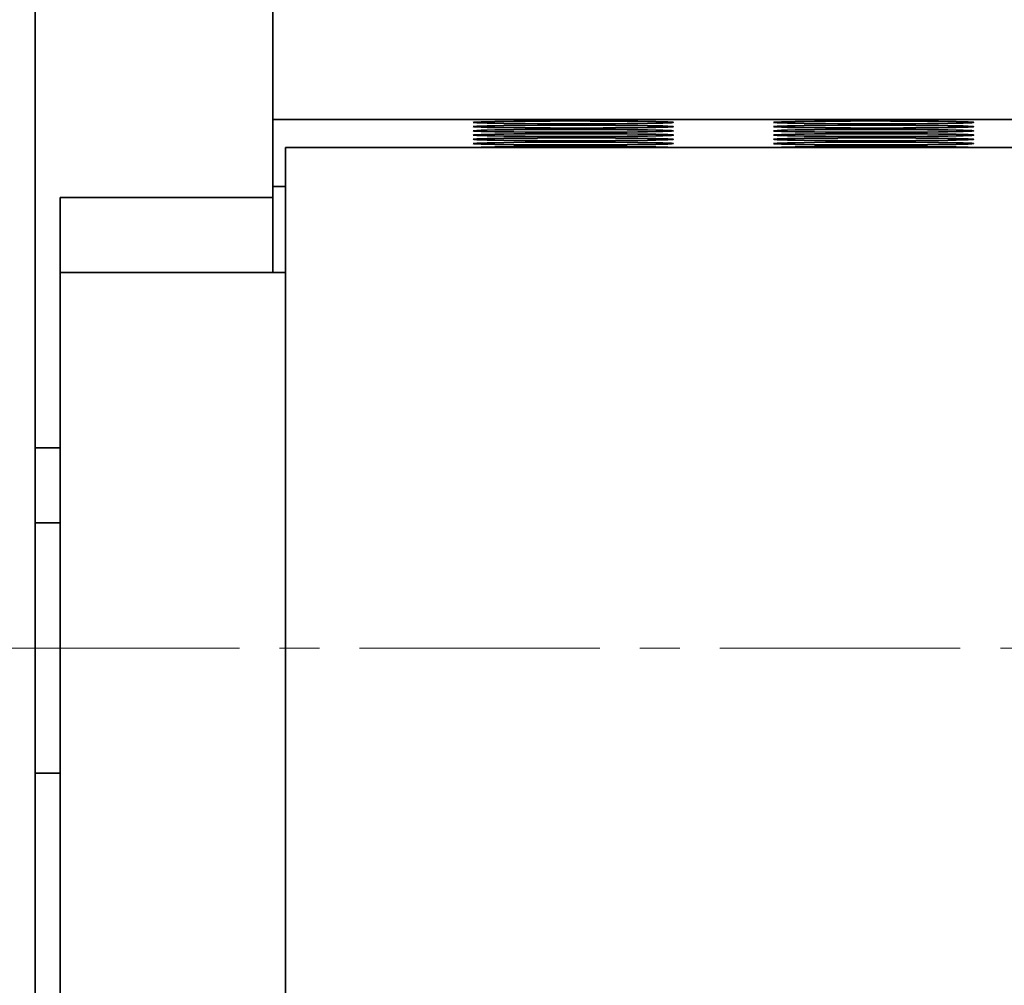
# Model space of a CAD drawing. Header units: millimetres. Extents: x -14862 to 14862, y -10512 to 10512.
# Tile 178 of 199: x 8051 to 8248, y 7004 to 7196. Entities that reach past the tile are written whole.
import ezdxf

# ---------------------------------------------------------------- set-up
doc = ezdxf.new("R2010")
doc.units = ezdxf.units.MM
doc.header["$LTSCALE"] = 4
doc.linetypes.add('点画线', pattern=[18, 12, -2, 2, -2])
doc.layers.add('中心线层', color=1, linetype='点画线', lineweight=18)
doc.layers.add('几何体', color=7, linetype='Continuous', lineweight=35)

msp = doc.modelspace()

# ---------------------------------------------------------------- linework, layer by layer
at = {"layer": '中心线层'}
msp.add_line((7903.271, 7070.9), (10714.982, 7070.9), dxfattribs=at)
at = {"layer": '几何体'}
for p, q in [((8054.482, 7220.9), (8054.482, 6920.9)), ((8101.982, 7176.452), (8101.982, 7206.45)), ((10501.982, 7176.452), (8101.982, 7176.452)), ((8101.982, 7176.452), (8101.982, 7163.066)), ((10504.482, 7170.9), (8104.482, 7170.9)), ((8104.482, 7170.9), (8104.482, 6970.9)), ((8104.482, 7163.066), (8101.982, 7163.066)), ((8101.982, 7145.9), (8101.982, 7163.066)), ((8101.982, 7160.9), (8059.482, 7160.9)), ((8059.482, 7160.572), (8059.482, 7160.9)), ((8059.482, 7145.9), (8059.482, 7160.572)), ((8104.482, 7145.9), (8059.482, 7145.9)), ((8059.482, 7141.845), (8059.482, 7145.9)), ((8059.482, 6995.9), (8059.482, 7141.845)), ((8059.482, 7110.9), (8054.482, 7110.9)), ((8059.482, 7095.9), (8054.482, 7095.9)), ((8054.482, 7045.9), (8059.482, 7045.9))]:
    msp.add_line(p, q, dxfattribs=at)
for points in [[(8141.982, 7175.889), (8142.16, 7175.927), (8142.693, 7175.964), (8143.569, 7175.999), (8144.774, 7176.033), (8146.286, 7176.064), (8148.078, 7176.092), (8150.118, 7176.116), (8152.37, 7176.136), (8154.794, 7176.152), (8157.346, 7176.163), (8159.98, 7176.169), (8162.65, 7176.171), (8165.309, 7176.167), (8167.907, 7176.158), (8170.401, 7176.145), (8172.744, 7176.127), (8174.895, 7176.104), (8176.815, 7176.078), (8178.471, 7176.049), (8179.832, 7176.016), (8180.875, 7175.982), (8181.581, 7175.945), (8181.937, 7175.908), (8181.937, 7175.87), (8181.581, 7175.833), (8180.875, 7175.797), (8179.832, 7175.762), (8178.471, 7175.73), (8176.815, 7175.7), (8174.895, 7175.674), (8172.744, 7175.652), (8170.401, 7175.634), (8167.907, 7175.62), (8165.309, 7175.611), (8162.65, 7175.608), (8159.98, 7175.609), (8157.346, 7175.615), (8154.794, 7175.626), (8152.37, 7175.642), (8150.118, 7175.662), (8148.078, 7175.687), (8146.286, 7175.715), (8144.774, 7175.746), (8143.569, 7175.779), (8142.693, 7175.815), (8142.16, 7175.852), (8141.982, 7175.889)], [(8141.982, 7175.044), (8142.16, 7175.082), (8142.693, 7175.119), (8143.569, 7175.154), (8144.774, 7175.188), (8146.286, 7175.219), (8148.078, 7175.247), (8150.118, 7175.271), (8152.37, 7175.291), (8154.794, 7175.307), (8157.346, 7175.318), (8159.98, 7175.324), (8162.65, 7175.326), (8165.309, 7175.322), (8167.907, 7175.313), (8170.401, 7175.3), (8172.744, 7175.282), (8174.895, 7175.259), (8176.815, 7175.233), (8178.471, 7175.204), (8179.832, 7175.171), (8180.875, 7175.137), (8181.581, 7175.1), (8181.937, 7175.063), (8181.937, 7175.025), (8181.581, 7174.988), (8180.875, 7174.952), (8179.832, 7174.917), (8178.471, 7174.885), (8176.815, 7174.855), (8174.895, 7174.829), (8172.744, 7174.807), (8170.401, 7174.789), (8167.907, 7174.775), (8165.309, 7174.766), (8162.65, 7174.763), (8159.98, 7174.764), (8157.346, 7174.77), (8154.794, 7174.781), (8152.37, 7174.797), (8150.118, 7174.817), (8148.078, 7174.842), (8146.286, 7174.87), (8144.774, 7174.901), (8143.569, 7174.934), (8142.693, 7174.97), (8142.16, 7175.007), (8141.982, 7175.044)], [(8141.982, 7174.199), (8142.16, 7174.237), (8142.693, 7174.274), (8143.569, 7174.309), (8144.774, 7174.343), (8146.286, 7174.374), (8148.078, 7174.402), (8150.118, 7174.426), (8152.37, 7174.446), (8154.794, 7174.462), (8157.346, 7174.473), (8159.98, 7174.479), (8162.65, 7174.481), (8165.309, 7174.477), (8167.907, 7174.468), (8170.401, 7174.455), (8172.744, 7174.437), (8174.895, 7174.414), (8176.815, 7174.388), (8178.471, 7174.359), (8179.832, 7174.326), (8180.875, 7174.292), (8181.581, 7174.255), (8181.937, 7174.218), (8181.937, 7174.18), (8181.581, 7174.143), (8180.875, 7174.107), (8179.832, 7174.072), (8178.471, 7174.04), (8176.815, 7174.01), (8174.895, 7173.984), (8172.744, 7173.962), (8170.401, 7173.944), (8167.907, 7173.93), (8165.309, 7173.921), (8162.65, 7173.918), (8159.98, 7173.919), (8157.346, 7173.925), (8154.794, 7173.936), (8152.37, 7173.952), (8150.118, 7173.972), (8148.078, 7173.997), (8146.286, 7174.025), (8144.774, 7174.056), (8143.569, 7174.089), (8142.693, 7174.125), (8142.16, 7174.162), (8141.982, 7174.199)], [(8201.982, 7175.889), (8202.16, 7175.927), (8202.693, 7175.964), (8203.569, 7175.999), (8204.774, 7176.033), (8206.286, 7176.064), (8208.078, 7176.092), (8210.118, 7176.116), (8212.37, 7176.136), (8214.794, 7176.152), (8217.346, 7176.163), (8219.98, 7176.169), (8222.65, 7176.171), (8225.309, 7176.167), (8227.907, 7176.158), (8230.401, 7176.145), (8232.744, 7176.127), (8234.895, 7176.104), (8236.815, 7176.078), (8238.471, 7176.049), (8239.832, 7176.016), (8240.875, 7175.982), (8241.581, 7175.945), (8241.937, 7175.908), (8241.937, 7175.87), (8241.581, 7175.833), (8240.875, 7175.797), (8239.832, 7175.762), (8238.471, 7175.73), (8236.815, 7175.7), (8234.895, 7175.674), (8232.744, 7175.652), (8230.401, 7175.634), (8227.907, 7175.62), (8225.309, 7175.611), (8222.65, 7175.608), (8219.98, 7175.609), (8217.346, 7175.615), (8214.794, 7175.626), (8212.37, 7175.642), (8210.118, 7175.662), (8208.078, 7175.687), (8206.286, 7175.715), (8204.774, 7175.746), (8203.569, 7175.779), (8202.693, 7175.815), (8202.16, 7175.852), (8201.982, 7175.889)], [(8201.982, 7175.044), (8202.16, 7175.082), (8202.693, 7175.119), (8203.569, 7175.154), (8204.774, 7175.188), (8206.286, 7175.219), (8208.078, 7175.247), (8210.118, 7175.271), (8212.37, 7175.291), (8214.794, 7175.307), (8217.346, 7175.318), (8219.98, 7175.324), (8222.65, 7175.326), (8225.309, 7175.322), (8227.907, 7175.313), (8230.401, 7175.3), (8232.744, 7175.282), (8234.895, 7175.259), (8236.815, 7175.233), (8238.471, 7175.204), (8239.832, 7175.171), (8240.875, 7175.137), (8241.581, 7175.1), (8241.937, 7175.063), (8241.937, 7175.025), (8241.581, 7174.988), (8240.875, 7174.952), (8239.832, 7174.917), (8238.471, 7174.885), (8236.815, 7174.855), (8234.895, 7174.829), (8232.744, 7174.807), (8230.401, 7174.789), (8227.907, 7174.775), (8225.309, 7174.766), (8222.65, 7174.763), (8219.98, 7174.764), (8217.346, 7174.77), (8214.794, 7174.781), (8212.37, 7174.797), (8210.118, 7174.817), (8208.078, 7174.842), (8206.286, 7174.87), (8204.774, 7174.901), (8203.569, 7174.934), (8202.693, 7174.97), (8202.16, 7175.007), (8201.982, 7175.044)], [(8201.982, 7174.199), (8202.16, 7174.237), (8202.693, 7174.274), (8203.569, 7174.309), (8204.774, 7174.343), (8206.286, 7174.374), (8208.078, 7174.402), (8210.118, 7174.426), (8212.37, 7174.446), (8214.794, 7174.462), (8217.346, 7174.473), (8219.98, 7174.479), (8222.65, 7174.481), (8225.309, 7174.477), (8227.907, 7174.468), (8230.401, 7174.455), (8232.744, 7174.437), (8234.895, 7174.414), (8236.815, 7174.388), (8238.471, 7174.359), (8239.832, 7174.326), (8240.875, 7174.292), (8241.581, 7174.255), (8241.937, 7174.218), (8241.937, 7174.18), (8241.581, 7174.143), (8240.875, 7174.107), (8239.832, 7174.072), (8238.471, 7174.04), (8236.815, 7174.01), (8234.895, 7173.984), (8232.744, 7173.962), (8230.401, 7173.944), (8227.907, 7173.93), (8225.309, 7173.921), (8222.65, 7173.918), (8219.98, 7173.919), (8217.346, 7173.925), (8214.794, 7173.936), (8212.37, 7173.952), (8210.118, 7173.972), (8208.078, 7173.997), (8206.286, 7174.025), (8204.774, 7174.056), (8203.569, 7174.089), (8202.693, 7174.125), (8202.16, 7174.162), (8201.982, 7174.199)], [(8141.982, 7173.354), (8142.16, 7173.392), (8142.693, 7173.429), (8143.569, 7173.464), (8144.774, 7173.498), (8146.286, 7173.529), (8148.078, 7173.557), (8150.118, 7173.581), (8152.37, 7173.601), (8154.794, 7173.617), (8157.346, 7173.628), (8159.98, 7173.634), (8162.65, 7173.636), (8165.309, 7173.632), (8167.907, 7173.623), (8170.401, 7173.61), (8172.744, 7173.592), (8174.895, 7173.569), (8176.815, 7173.543), (8178.471, 7173.514), (8179.832, 7173.481), (8180.875, 7173.447), (8181.581, 7173.41), (8181.937, 7173.373), (8181.937, 7173.335), (8181.581, 7173.298), (8180.875, 7173.262), (8179.832, 7173.227), (8178.471, 7173.195), (8176.815, 7173.165), (8174.895, 7173.139), (8172.744, 7173.117), (8170.401, 7173.099), (8167.907, 7173.085), (8165.309, 7173.076), (8162.65, 7173.073), (8159.98, 7173.074), (8157.346, 7173.08), (8154.794, 7173.091), (8152.37, 7173.107), (8150.118, 7173.127), (8148.078, 7173.152), (8146.286, 7173.18), (8144.774, 7173.211), (8143.569, 7173.244), (8142.693, 7173.28), (8142.16, 7173.317), (8141.982, 7173.354)], [(8141.982, 7172.509), (8142.16, 7172.547), (8142.693, 7172.584), (8143.569, 7172.619), (8144.774, 7172.653), (8146.286, 7172.684), (8148.078, 7172.712), (8150.118, 7172.736), (8152.37, 7172.756), (8154.794, 7172.772), (8157.346, 7172.783), (8159.98, 7172.789), (8162.65, 7172.791), (8165.309, 7172.787), (8167.907, 7172.778), (8170.401, 7172.765), (8172.744, 7172.747), (8174.895, 7172.724), (8176.815, 7172.698), (8178.471, 7172.669), (8179.832, 7172.636), (8180.875, 7172.602), (8181.581, 7172.565), (8181.937, 7172.528), (8181.937, 7172.49), (8181.581, 7172.453), (8180.875, 7172.417), (8179.832, 7172.382), (8178.471, 7172.35), (8176.815, 7172.32), (8174.895, 7172.294), (8172.744, 7172.272), (8170.401, 7172.254), (8167.907, 7172.24), (8165.309, 7172.231), (8162.65, 7172.228), (8159.98, 7172.229), (8157.346, 7172.235), (8154.794, 7172.246), (8152.37, 7172.262), (8150.118, 7172.282), (8148.078, 7172.307), (8146.286, 7172.335), (8144.774, 7172.366), (8143.569, 7172.399), (8142.693, 7172.435), (8142.16, 7172.472), (8141.982, 7172.509)], [(8201.982, 7173.354), (8202.16, 7173.392), (8202.693, 7173.429), (8203.569, 7173.464), (8204.774, 7173.498), (8206.286, 7173.529), (8208.078, 7173.557), (8210.118, 7173.581), (8212.37, 7173.601), (8214.794, 7173.617), (8217.346, 7173.628), (8219.98, 7173.634), (8222.65, 7173.636), (8225.309, 7173.632), (8227.907, 7173.623), (8230.401, 7173.61), (8232.744, 7173.592), (8234.895, 7173.569), (8236.815, 7173.543), (8238.471, 7173.514), (8239.832, 7173.481), (8240.875, 7173.447), (8241.581, 7173.41), (8241.937, 7173.373), (8241.937, 7173.335), (8241.581, 7173.298), (8240.875, 7173.262), (8239.832, 7173.227), (8238.471, 7173.195), (8236.815, 7173.165), (8234.895, 7173.139), (8232.744, 7173.117), (8230.401, 7173.099), (8227.907, 7173.085), (8225.309, 7173.076), (8222.65, 7173.073), (8219.98, 7173.074), (8217.346, 7173.08), (8214.794, 7173.091), (8212.37, 7173.107), (8210.118, 7173.127), (8208.078, 7173.152), (8206.286, 7173.18), (8204.774, 7173.211), (8203.569, 7173.244), (8202.693, 7173.28), (8202.16, 7173.317), (8201.982, 7173.354)], [(8201.982, 7172.509), (8202.16, 7172.547), (8202.693, 7172.584), (8203.569, 7172.619), (8204.774, 7172.653), (8206.286, 7172.684), (8208.078, 7172.712), (8210.118, 7172.736), (8212.37, 7172.756), (8214.794, 7172.772), (8217.346, 7172.783), (8219.98, 7172.789), (8222.65, 7172.791), (8225.309, 7172.787), (8227.907, 7172.778), (8230.401, 7172.765), (8232.744, 7172.747), (8234.895, 7172.724), (8236.815, 7172.698), (8238.471, 7172.669), (8239.832, 7172.636), (8240.875, 7172.602), (8241.581, 7172.565), (8241.937, 7172.528), (8241.937, 7172.49), (8241.581, 7172.453), (8240.875, 7172.417), (8239.832, 7172.382), (8238.471, 7172.35), (8236.815, 7172.32), (8234.895, 7172.294), (8232.744, 7172.272), (8230.401, 7172.254), (8227.907, 7172.24), (8225.309, 7172.231), (8222.65, 7172.228), (8219.98, 7172.229), (8217.346, 7172.235), (8214.794, 7172.246), (8212.37, 7172.262), (8210.118, 7172.282), (8208.078, 7172.307), (8206.286, 7172.335), (8204.774, 7172.366), (8203.569, 7172.399), (8202.693, 7172.435), (8202.16, 7172.472), (8201.982, 7172.509)], [(8141.982, 7171.664), (8142.16, 7171.702), (8142.693, 7171.739), (8143.569, 7171.774), (8144.774, 7171.808), (8146.286, 7171.839), (8148.078, 7171.867), (8150.118, 7171.891), (8152.37, 7171.911), (8154.794, 7171.927), (8157.346, 7171.938), (8159.98, 7171.944), (8162.65, 7171.946), (8165.309, 7171.942), (8167.907, 7171.933), (8170.401, 7171.92), (8172.744, 7171.902), (8174.895, 7171.879), (8176.815, 7171.853), (8178.471, 7171.824), (8179.832, 7171.791), (8180.875, 7171.757), (8181.581, 7171.72), (8181.937, 7171.683), (8181.937, 7171.645), (8181.581, 7171.608), (8180.875, 7171.572), (8179.832, 7171.537), (8178.471, 7171.505), (8176.815, 7171.475), (8174.895, 7171.449), (8172.744, 7171.427), (8170.401, 7171.409), (8167.907, 7171.395), (8165.309, 7171.386), (8162.65, 7171.383), (8159.98, 7171.384), (8157.346, 7171.39), (8154.794, 7171.401), (8152.37, 7171.417), (8150.118, 7171.437), (8148.078, 7171.462), (8146.286, 7171.49), (8144.774, 7171.521), (8143.569, 7171.554), (8142.693, 7171.59), (8142.16, 7171.627), (8141.982, 7171.664)], [(8142.814, 7170.9), (8143.569, 7170.929), (8144.774, 7170.963), (8146.286, 7170.994), (8148.078, 7171.022), (8150.118, 7171.046), (8152.37, 7171.066), (8154.794, 7171.082), (8157.346, 7171.093), (8159.98, 7171.099), (8162.65, 7171.101), (8165.309, 7171.097), (8167.907, 7171.088), (8170.401, 7171.075), (8172.744, 7171.057), (8174.895, 7171.034), (8176.815, 7171.008), (8178.471, 7170.979), (8179.832, 7170.946), (8180.875, 7170.912), (8181.15, 7170.9)], [(8201.982, 7171.664), (8202.16, 7171.702), (8202.693, 7171.739), (8203.569, 7171.774), (8204.774, 7171.808), (8206.286, 7171.839), (8208.078, 7171.867), (8210.118, 7171.891), (8212.37, 7171.911), (8214.794, 7171.927), (8217.346, 7171.938), (8219.98, 7171.944), (8222.65, 7171.946), (8225.309, 7171.942), (8227.907, 7171.933), (8230.401, 7171.92), (8232.744, 7171.902), (8234.895, 7171.879), (8236.815, 7171.853), (8238.471, 7171.824), (8239.832, 7171.791), (8240.875, 7171.757), (8241.581, 7171.72), (8241.937, 7171.683), (8241.937, 7171.645), (8241.581, 7171.608), (8240.875, 7171.572), (8239.832, 7171.537), (8238.471, 7171.505), (8236.815, 7171.475), (8234.895, 7171.449), (8232.744, 7171.427), (8230.401, 7171.409), (8227.907, 7171.395), (8225.309, 7171.386), (8222.65, 7171.383), (8219.98, 7171.384), (8217.346, 7171.39), (8214.794, 7171.401), (8212.37, 7171.417), (8210.118, 7171.437), (8208.078, 7171.462), (8206.286, 7171.49), (8204.774, 7171.521), (8203.569, 7171.554), (8202.693, 7171.59), (8202.16, 7171.627), (8201.982, 7171.664)], [(8202.814, 7170.9), (8203.569, 7170.929), (8204.774, 7170.963), (8206.286, 7170.994), (8208.078, 7171.022), (8210.118, 7171.046), (8212.37, 7171.066), (8214.794, 7171.082), (8217.346, 7171.093), (8219.98, 7171.099), (8222.65, 7171.101), (8225.309, 7171.097), (8227.907, 7171.088), (8230.401, 7171.075), (8232.744, 7171.057), (8234.895, 7171.034), (8236.815, 7171.008), (8238.471, 7170.979), (8239.832, 7170.946), (8240.875, 7170.912), (8241.15, 7170.9)]]:
    msp.add_lwpolyline(points, dxfattribs=at)

doc.saveas('drawing.dxf')
